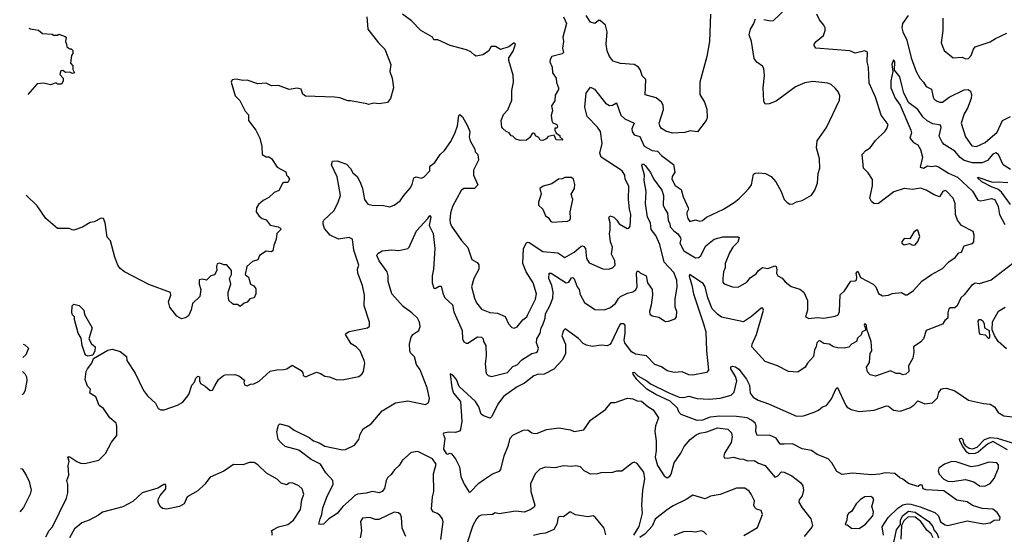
# Model space of a CAD drawing. Extents: x 1839239 to 1929705, y 762242 to 910352.
# Tile 51 of 256: x 1840278 to 1847499, y 816370 to 820144. Entities that reach past the tile are written whole.
import ezdxf

# ---------------------------------------------------------------- set-up
doc = ezdxf.new("R2010")
doc.units = 0

msp = doc.modelspace()

# ---------------------------------------------------------------- linework, layer by layer
at = {"layer": '0CON10XD'}
for points in [[(1845735, 820145.8), (1845785, 820134.4), (1845805, 820137.5), (1845896.6, 820223.4)], [(1842843.8, 817925), (1842804.6, 818044.6), (1842807.5, 818125), (1842790.8, 818195), (1842756.5, 818285), (1842754.2, 818315.8), (1842764, 818345), (1842728.2, 818455), (1842717.5, 818535), (1842695, 818547.5), (1842615, 818534.3), (1842555, 818562.9), (1842513.3, 818613.3), (1842503.1, 818645), (1842502.5, 818665), (1842508.8, 818675), (1842584.5, 818745.5), (1842613.6, 818805), (1842629.6, 818855), (1842605, 818992.5), (1842565, 819080), (1842572.5, 819107.5), (1842605, 819108.8), (1842675, 819083.8), (1842705, 819052), (1842721.7, 819021.7), (1842753.3, 818995), (1842773.7, 818953.7), (1842792.5, 818905), (1842807.1, 818825), (1842832, 818792), (1842863.4, 818783.4), (1842945, 818782.2), (1842991.4, 818771.4), (1843025, 818784.4), (1843068, 818815), (1843094.4, 818855.6), (1843141.2, 818908.8), (1843155.4, 818935), (1843169.2, 818985), (1843185, 818992.9), (1843225, 818982.7), (1843245, 818991.5), (1843284.6, 819035), (1843286.7, 819065), (1843292.9, 819075), (1843323.4, 819096.6), (1843360.5, 819155), (1843393.3, 819185), (1843439.2, 819250.8), (1843472.4, 819317.6), (1843487.9, 819365), (1843498.3, 819441.7), (1843505, 819450), (1843525, 819432), (1843562.9, 819365), (1843579.5, 819325), (1843573.5, 819285), (1843581.1, 819255), (1843616.7, 819195), (1843617.1, 819175), (1843638.2, 819155), (1843642.9, 819115), (1843617.7, 819065), (1843605, 819040), (1843606.3, 819005), (1843637.9, 818932.1), (1843613.1, 818906.9), (1843534.5, 818905.5), (1843515, 818892), (1843450.9, 818775), (1843437.1, 818725), (1843431.5, 818675), (1843433.7, 818653.7), (1843445, 818630), (1843517.1, 818525), (1843564.4, 818474.4), (1843592.5, 818385), (1843633.3, 818363.3), (1843645.5, 818345.5), (1843644.4, 818315), (1843608.1, 818245), (1843591.4, 818185), (1843613.1, 818103.1), (1843628, 818068), (1843665, 818022), (1843725, 817997.5), (1843782.4, 817992.4), (1843838.5, 817968.5), (1843862.5, 817915), (1843885.9, 817885.9), (1843905, 817882), (1843925, 817892), (1843967.7, 817942.3), (1843996, 817964), (1844005, 817983.3), (1844061.2, 818095), (1844067.1, 818135), (1844044.2, 818215), (1843992.2, 818295), (1843967.9, 818355), (1843973.3, 818465), (1843995, 818507.5), (1844005, 818513.3), (1844015, 818510), (1844115.3, 818445.3), (1844224.1, 818434.1), (1844275, 818401.1), (1844345, 818438.5), (1844395, 818483.1), (1844405, 818484.6), (1844415, 818481.2), (1844426, 818466), (1844435, 818393.8), (1844455, 818361.4), (1844555, 818317.5), (1844595.7, 818314.3), (1844625, 818323.8), (1844646, 818345), (1844643.1, 818375), (1844618.8, 818425), (1844624.6, 818475), (1844609.7, 818515), (1844604, 818575), (1844608.7, 818601.3), (1844608.2, 818655), (1844598.1, 818691.9), (1844605, 818705.5), (1844635, 818696.2), (1844657.9, 818675), (1844675, 818647.8), (1844732.5, 818612.5), (1844745, 818616), (1844755, 818630), (1844760.5, 818715), (1844749.1, 818755), (1844742.8, 818825), (1844744.2, 818924.2), (1844717.6, 818975), (1844714.6, 819005), (1844695, 819036.9), (1844541.8, 819135), (1844532.7, 819165), (1844548.9, 819235), (1844538.3, 819325), (1844516.1, 819356.1), (1844439.6, 819435), (1844422.1, 819502.1), (1844432, 819605), (1844465, 819650), (1844494, 819634), (1844573, 819533), (1844604.4, 819515.6), (1844625, 819517.5), (1844655, 819533.8), (1844685.7, 819445), (1844715.9, 819415.9), (1844783.3, 819385), (1844766.5, 819343.5), (1844768.5, 819325), (1844785, 819300.6), (1844825, 819286.7), (1844857.5, 819217.5), (1844915, 819186), (1844955, 819179.5), (1844985, 819147.5), (1845073.1, 819083.1), (1845081.5, 819025), (1845062.4, 818995), (1845060.2, 818975), (1845085, 818929.1), (1845128.8, 818898.8), (1845142.9, 818845), (1845180.6, 818765), (1845182.9, 818755), (1845170.4, 818729.6), (1845170, 818715), (1845176.5, 818685), (1845191.9, 818665), (1845235, 818675.7), (1845265, 818667.5), (1845285, 818671.1), (1845315, 818696.9), (1845438.8, 818755), (1845517, 818803), (1845555, 818832.5), (1845594.6, 818875.4), (1845625.7, 818905), (1845645, 818933.3), (1845659.2, 819010.8), (1845671.2, 819018.8), (1845695, 819022), (1845747, 819017), (1845790, 818995), (1845823.8, 818955), (1845861.2, 818885), (1845883.3, 818825), (1845905, 818802.5), (1845925, 818792.5), (1845947, 818793), (1845975, 818807.5), (1846015, 818817.5), (1846085, 818857.5), (1846110, 818895), (1846128.8, 818945), (1846134, 819015), (1846146, 819055), (1846143.6, 819123.6), (1846121.9, 819205), (1846125.8, 819255), (1846195, 819353.3), (1846290, 819555), (1846292, 819585), (1846282.1, 819612.1), (1846259.8, 819639.8), (1846228, 819668), (1846205, 819678.1), (1846095, 819690.6), (1846035, 819680.5), (1845968, 819652), (1845825, 819547.1), (1845775, 819526), (1845744, 819524), (1845736.1, 819546.1), (1845730.8, 819645), (1845739.2, 819735), (1845736.2, 819785), (1845725, 819802.5), (1845682.9, 819832.9), (1845665, 819860), (1845644.4, 819984.4), (1845626.4, 820033.6), (1845636.2, 820075), (1845659.5, 820110.5), (1845675, 820150)], [(1842824, 820165), (1842830.8, 820075), (1842908, 819975), (1842955, 819926.7), (1842998.8, 819815), (1842992, 819765), (1843010, 819715), (1843020, 819645), (1842997.5, 819565), (1842975, 819537.5), (1842915, 819527.5), (1842875, 819532.5), (1842835, 819523.3), (1842823, 819527)], [(1844267.1, 820165), (1844286.9, 820115), (1844260.4, 820015), (1844265.4, 819985), (1844258.6, 819935), (1844265, 819902.5), (1844256.4, 819893.6), (1844180, 819875), (1844167, 819853), (1844166.7, 819835), (1844182.5, 819795), (1844186, 819755), (1844212, 819715), (1844214.3, 819684.3), (1844230, 819645), (1844229.1, 819630.9), (1844205, 819590), (1844201.7, 819548.3), (1844177, 819513), (1844184, 819475), (1844176.2, 819445), (1844181.2, 819401.2), (1844187.5, 819387.5), (1844216, 819375), (1844222.5, 819355), (1844215, 819347.5), (1844202.5, 819347.5), (1844202.5, 819335), (1844211.7, 819311.7), (1844240, 819295), (1844240, 819285), (1844260, 819265), (1844255, 819260), (1844213, 819263), (1844197.5, 819297.5), (1844153, 819287), (1844139.3, 819270.7), (1844115, 819257.5), (1844095, 819260), (1844085, 819280), (1844061.7, 819291.7), (1844057.5, 819305), (1844045, 819312.5), (1844035, 819310), (1844019.3, 819280.7), (1843995, 819260), (1843949.3, 819259.3), (1843917.5, 819267.5), (1843895, 819290), (1843881.7, 819291.7), (1843867.5, 819315), (1843845, 819323.8), (1843820, 819345), (1843813.3, 819355), (1843808.8, 819405), (1843825, 819448.8), (1843857, 819483), (1843886.1, 819553.9), (1843888, 819625), (1843900, 819685), (1843896.4, 819736.4), (1843866.2, 819845), (1843866.2, 819865), (1843897.8, 819912.2), (1843913.8, 819965), (1843905, 819973.8), (1843866, 819945), (1843805, 819924.3), (1843767.7, 819947.7), (1843735, 819947.8), (1843715, 819913.3), (1843675, 819886), (1843625, 819876.7), (1843612.7, 819882.7), (1843587.3, 819907.3), (1843555, 819923.8), (1843435.9, 819955.9), (1843345, 819997.5), (1843315, 819997.5), (1843305, 820016.2), (1843220, 820065), (1843151.9, 820135), (1843085.8, 820185)], [(1843380.9, 818139.1), (1843395, 818104.5), (1843452.4, 818052.4), (1843460.7, 818000.7), (1843523.6, 817863.7), (1843524.7, 817805), (1843535, 817781.4), (1843551.1, 817771.1), (1843565, 817772.2), (1843635, 817819.1), (1843665, 817815.5), (1843676.9, 817805), (1843680, 817785), (1843696.4, 817755), (1843698.3, 817678.3), (1843691.7, 817621.7), (1843699.4, 817549.4), (1843713.3, 817535), (1843738.8, 817528.8), (1843855, 817557.5), (1843895, 817600.8), (1843925, 817614.3), (1843959.9, 817650.1), (1844033.5, 817696.5), (1844065, 817702.9), (1844075, 817712), (1844083.5, 817735), (1844068, 817775), (1844070.3, 817805), (1844094.4, 817845), (1844101.5, 817885), (1844114.7, 817905.3), (1844131.8, 817955), (1844133.8, 817986.2), (1844166.7, 818045), (1844187, 818103), (1844189.4, 818145), (1844180.9, 818195), (1844159.1, 818245), (1844161.2, 818285), (1844175, 818285.6), (1844285, 818214.6), (1844305, 818220), (1844325, 818250), (1844335, 818254.2), (1844345, 818244.2), (1844365, 818186), (1844380, 818165), (1844388.6, 818128.6), (1844420.9, 818070.9), (1844495, 818018.8), (1844565, 818015.8), (1844605, 818030), (1844647.8, 818062.2), (1844670, 818100), (1844685, 818113.2), (1844735, 818137.8), (1844775, 818147.8), (1844797.4, 818162.6), (1844805.3, 818185), (1844800.8, 818285), (1844805, 818300), (1844815, 818300), (1844827.4, 818287.4), (1844870.9, 818265), (1844881.8, 818215), (1844915.3, 818165), (1844918.9, 818125), (1844909.3, 818050.7), (1844895.7, 818005), (1844900, 817985), (1844915, 817972.5), (1844965, 817962.5), (1845005.9, 817935.9), (1845015, 817930), (1845035, 817932.5), (1845085, 817951.2), (1845094, 817965), (1845095.8, 818005), (1845086, 818035), (1845084.4, 818094.4), (1845099.3, 818185), (1845096.7, 818233.3), (1845075, 818291.4), (1845005.2, 818365.2), (1844971.3, 818495), (1844942, 818562), (1844909.2, 818605), (1844902.9, 818655), (1844882.7, 818695), (1844866.7, 818795), (1844872.5, 818885), (1844857.7, 818965), (1844858.9, 819005), (1844840, 819075), (1844845, 819086.2), (1844855, 819085.7), (1844865, 819075.7), (1844902.9, 819022.9), (1844925, 818976), (1844987.3, 818895), (1844999.1, 818855), (1844996.8, 818785), (1845011, 818751), (1845029.1, 818725), (1845033.9, 818673.9), (1845046.7, 818646.7), (1845049.2, 818625), (1845074.7, 818594.7), (1845105, 818574.7), (1845123, 818545), (1845126.7, 818535), (1845119.4, 818505), (1845148.7, 818448.7), (1845235, 818398.8), (1845255, 818400), (1845269.4, 818410.6), (1845310, 818485), (1845370, 818535), (1845435, 818552.7), (1845545, 818552.9), (1845555, 818546.7), (1845545, 818512.9), (1845508.1, 818475), (1845482.2, 818435), (1845451.1, 818355), (1845452.2, 818325), (1845438.8, 818295), (1845433.5, 818245), (1845435, 818220), (1845445, 818208.1), (1845505, 818184.3), (1845546.8, 818183.2), (1845610.4, 818219.6), (1845637.4, 818252.6), (1845678.6, 818281.4), (1845695.7, 818305), (1845725, 818326.2), (1845765, 818319.5), (1845815, 818338.5), (1845825, 818334), (1845829.6, 818310.4), (1845827.8, 818285), (1845838, 818265), (1845869.3, 818249.3), (1845892.2, 818222.2), (1845935, 818188.6), (1845998.9, 818168.9), (1846028.8, 818145), (1846056.2, 818085), (1846056, 818015), (1846040, 817965), (1846065, 817952), (1846125, 817959.2), (1846175.8, 817954.2), (1846259.3, 817970.7), (1846279.5, 817980.5), (1846290, 818005), (1846294.5, 818125.5), (1846326, 818155), (1846372.4, 818227.6), (1846405, 818228.1), (1846414.2, 818235), (1846418.1, 818255), (1846412.5, 818285), (1846425, 818300), (1846444.6, 818254.6), (1846535.8, 818205), (1846556, 818185), (1846575, 818136.7), (1846605, 818118), (1846650, 818125), (1846675, 818136.2), (1846745, 818143.5), (1846775, 818125.6), (1846785, 818125.6), (1846832.2, 818157.8), (1846893.6, 818226.4), (1846965.4, 818274.6), (1847045, 818318.6), (1847091.7, 818368.3), (1847138.9, 818401.1), (1847165, 818433.3), (1847185, 818440), (1847203.3, 818485), (1847265, 818504), (1847274.1, 818515.9), (1847278, 818565), (1847271.2, 818591.2), (1847185, 818634.4), (1847155.5, 818675), (1847141.1, 818715), (1847137.5, 818795), (1847124, 818835), (1847075, 818887.5), (1847065, 818891.4), (1847048, 818885), (1847024, 818846), (1846985, 818859.1), (1846925, 818894.5), (1846885, 818909.2), (1846825, 818900), (1846765, 818907.3), (1846688.5, 818881.5), (1846575, 818796.7), (1846545, 818793.8), (1846525, 818810), (1846512, 818835), (1846532.9, 818925), (1846531.7, 818971.7), (1846500.8, 819020.8), (1846466.1, 819056.1), (1846457.1, 819155), (1846484.2, 819185.8), (1846515.6, 819205), (1846555, 819258.6), (1846625, 819327.5), (1846637.1, 819345), (1846646, 819375), (1846595.7, 819445), (1846554.4, 819575), (1846507.7, 819677.7), (1846502.2, 819795), (1846492, 819835), (1846495.4, 819905.4), (1846475, 819916.7), (1846405, 819897.5), (1846365, 819914.5), (1846116.2, 819936.2), (1846104.1, 819954.1), (1846103.8, 819965), (1846118, 819985), (1846171.4, 820028.6), (1846185.3, 820064.7), (1846185.4, 820085), (1846176.2, 820105), (1846143.3, 820143.3), (1846123.5, 820185)], [(1845343.1, 820185), (1845336.7, 819985), (1845316.2, 819875), (1845266.7, 819685), (1845266.7, 819595), (1845299.5, 819539.5), (1845317.3, 819487.3), (1845319.2, 819425), (1845311.2, 819405), (1845249.3, 819320.7), (1845195, 819328), (1845155, 819316.2), (1845065, 819310.8), (1845017.3, 819327.3), (1844985, 819346.7), (1844972, 819365), (1844967.5, 819385), (1844999.2, 819485), (1844997.3, 819517.3), (1844985, 819538.8), (1844945, 819570), (1844865, 819593.3), (1844869.4, 819705), (1844842.9, 819732.9), (1844830.8, 819775), (1844814.7, 819795), (1844785, 819816.5), (1844683.7, 819823.7), (1844630.3, 819840.3), (1844603.4, 819873.4), (1844585.6, 819915), (1844578.9, 819965), (1844586.5, 820055), (1844574.5, 820105), (1844535, 820136.9), (1844523.1, 820136.9), (1844495, 820116), (1844465, 820126), (1844433.1, 820175)], [(1846792.5, 820175), (1846752.9, 820117.1), (1846746.2, 820085), (1846754.6, 820055), (1846784.6, 819995), (1846815.4, 819865), (1846852.7, 819765), (1846879.4, 819715), (1846905, 819687.1), (1846925, 819652.9), (1846965, 819634.2), (1846976.5, 819576.5), (1846985, 819561.4), (1847005, 819547.5), (1847025, 819539.2), (1847045, 819540), (1847094.7, 819575.3), (1847205, 819630), (1847233.1, 819633.1), (1847250, 819620), (1847257.5, 819595), (1847254.4, 819565), (1847228.2, 819495), (1847205, 819454.3), (1847183.3, 819385), (1847215, 819286), (1847259.7, 819219.7), (1847295, 819215.3), (1847357, 819243), (1847445, 819319.1), (1847484.8, 819405.2), (1847545, 819433.9)], [(1847048.8, 820155), (1847047.5, 820065), (1847034.4, 819975), (1847057, 819917), (1847124, 819864), (1847188.8, 819868.8), (1847215, 819857.5), (1847235, 819860), (1847255, 819882.5), (1847271.9, 819928.1), (1847285, 819943.8), (1847395, 819981.9), (1847435, 820007.1), (1847515.9, 820044.1)], [(1840344.1, 820082.3), (1840355, 820076.7), (1840415, 820067.5), (1840445, 820042.5), (1840515, 820036.7), (1840525, 820030), (1840555, 820030), (1840565, 820037.5), (1840611.7, 820021.7), (1840617.5, 820015), (1840613.3, 819983.3), (1840620, 819965), (1840622.5, 819945), (1840645, 819930), (1840655, 819930), (1840667, 819917), (1840667.5, 819895), (1840658.3, 819881.7), (1840650, 819825), (1840667.5, 819805), (1840668.3, 819778.3), (1840680, 819755), (1840665, 819750), (1840645, 819760), (1840615, 819757.5), (1840595, 819772.5), (1840580.7, 819769.3), (1840573, 819743), (1840597.5, 819715), (1840596.4, 819693.6), (1840585, 819670), (1840555, 819670), (1840545, 819680), (1840505, 819667.5), (1840455, 819677.5), (1840405, 819672.5), (1840338.3, 819594.7)], [(1847545, 819044.7), (1847490, 819080), (1847456.5, 819156.5), (1847436.9, 819166.9), (1847415, 819158.4), (1847375, 819112.5), (1847335, 819095.3), (1847265, 819094.8), (1847205, 819111.7), (1847175, 819134.7), (1847135, 819178.7), (1847058.3, 819228.3), (1847043.5, 819245), (1847021.1, 819291.1), (1847034.5, 819354.5), (1847029.6, 819369.6), (1846975, 819380.7), (1846931.7, 819401.7), (1846900.6, 819430.6), (1846863.5, 819485), (1846797.9, 819535), (1846762.9, 819605), (1846747, 819663), (1846732.2, 819725), (1846692.5, 819775), (1846695.5, 819835), (1846685, 819848.8), (1846672.5, 819815), (1846680, 819765), (1846665.5, 819694.5), (1846666.4, 819643.6), (1846698.3, 819568.3), (1846735, 819516.9), (1846814.1, 819335), (1846817.4, 819315), (1846805.6, 819275), (1846833.3, 819243.3), (1846865, 819226.8), (1846885, 819191.9), (1846898.7, 819135), (1846881.7, 819061.7), (1846905, 819056.2), (1846935, 819073.1), (1846965, 819068.5), (1846995, 819072.8), (1847015, 819065.8), (1847089.4, 819019.4), (1847155, 818989.8), (1847266.3, 818886.3), (1847305, 818820), (1847325, 818815.5), (1847349.9, 818820.1), (1847405, 818833.8), (1847427.9, 818825), (1847452.5, 818775), (1847462.5, 818715), (1847503.1, 818643.1)], [(1842823, 819527), (1842705, 819550), (1842685, 819548.8), (1842625, 819570), (1842586.1, 819576.1), (1842375, 819584), (1842355, 819596.7), (1842342.5, 819635), (1842313, 819643), (1842255, 819632), (1842175, 819662.5), (1842125, 819658), (1842085, 819678), (1842025, 819672.9), (1841945, 819701.1), (1841915, 819697.5), (1841865, 819708.8), (1841835, 819702.5), (1841828.8, 819685), (1841858.6, 819585), (1841891.7, 819551.7), (1841932.3, 819472.3), (1841955, 819446.7), (1841956.2, 819405), (1842010.8, 819335), (1842040, 819275), (1842052.5, 819215), (1842056.4, 819156.4), (1842085, 819137.5), (1842105, 819137.5), (1842125, 819126.7), (1842165, 819062.5), (1842229.3, 819029.3), (1842233.3, 819005), (1842243.6, 818993.6), (1842257.5, 818975), (1842245, 818950), (1842215, 818950), (1842205, 818943.3), (1842179.2, 818890.8), (1842145, 818876.2), (1842105, 818840), (1842062.7, 818817.3), (1842030.3, 818789.7), (1842014, 818765), (1842012, 818735), (1842033, 818703), (1842055, 818686.2), (1842086.3, 818676.3), (1842115, 818637.5), (1842173.3, 818625), (1842190, 818615), (1842192, 818605), (1842163.8, 818575), (1842158.8, 818535), (1842140.7, 818489.3), (1842135, 818448.8), (1842125, 818441.4), (1842085, 818446.7), (1842036.2, 818415), (1842025, 818383.8), (1841985, 818370), (1841943.3, 818335), (1841932.5, 818275), (1841956.1, 818256.1), (1841970, 818205), (1841995, 818192.5), (1842009.3, 818169.3), (1842010, 818135), (1841997.5, 818105), (1841965, 818097.5), (1841945, 818072.5), (1841924.2, 818065.8), (1841895, 818041.2), (1841875, 818056.7), (1841846.4, 818056.4), (1841835, 818062.5), (1841812.5, 818085), (1841806.2, 818125), (1841806.2, 818145), (1841827.5, 818205), (1841816.2, 818245), (1841830, 818275), (1841831.2, 818305), (1841795.9, 818345.9), (1841775, 818346.7), (1841745, 818358.8), (1841726.1, 818353.9), (1841720, 818335), (1841722.5, 818305), (1841706.4, 818273.6), (1841680, 818265), (1841646.7, 818233.3), (1841615, 818242.5), (1841593, 818237), (1841593.9, 818203.9), (1841606, 818165), (1841598.8, 818115), (1841546, 818064), (1841535, 818017.5), (1841515, 817973.3), (1841495, 817956.7), (1841465, 817950), (1841430.7, 817970.7), (1841380, 818035), (1841370, 818075), (1841387.5, 818125), (1841383.8, 818143.8), (1841225, 818202), (1841047.5, 818295), (1841015, 818320), (1840998, 818345), (1840975, 818402.5), (1840943, 818523), (1840920.5, 818550.5), (1840905.7, 818655), (1840892.5, 818685), (1840875, 818688.8), (1840825, 818661.2), (1840795, 818657.5), (1840738.1, 818621.9), (1840675, 818601.2), (1840663.9, 818603.9), (1840641.7, 818611.7), (1840555, 818614), (1840470.8, 818685), (1840405, 818780), (1840325.1, 818856.9)], [(1844185, 818658.8), (1844255, 818663.3), (1844295, 818666.7), (1844312.5, 818675), (1844316.2, 818685), (1844313.8, 818735), (1844333.3, 818825), (1844322.5, 818865), (1844347.5, 818905), (1844350, 818935), (1844340, 818975), (1844325, 818987.5), (1844275, 818987.5), (1844255, 818977.5), (1844230, 818975), (1844180.7, 818939.3), (1844116.7, 818923.3), (1844092.5, 818905), (1844102.5, 818865), (1844083.6, 818806.4), (1844082.5, 818785), (1844114.3, 818755), (1844133.8, 818705), (1844153.2, 818693.2), (1844173.8, 818665), (1844185, 818658.8)], [(1847545, 818788.7), (1847479, 818879), (1847450.8, 818900.8), (1847410.5, 818915), (1847334.3, 818955), (1847302.5, 818985), (1847305, 818990), (1847413.1, 818953.1), (1847453.9, 818956.1), (1847525, 818950)], [(1843366.9, 816333.1), (1843382.6, 816462.6), (1843377.8, 816485), (1843361.4, 816505), (1843341.9, 816521.9), (1843310, 816535), (1843298.9, 816555), (1843305.4, 816645), (1843314.5, 816685), (1843312.9, 816812.9), (1843332.2, 816885), (1843304, 816925), (1843196.5, 816976.5), (1843149.7, 816970.3), (1843085, 816914.5), (1843060, 816875), (1843025.6, 816844.4), (1843001.7, 816808.3), (1842976.1, 816783.9), (1842966.4, 816765), (1842954.3, 816705.7), (1842935.6, 816684.4), (1842915, 816674.7), (1842865, 816684.2), (1842818.9, 816671.1), (1842755, 816665.9), (1842735, 816655.4), (1842710, 816630), (1842646.7, 816575), (1842605, 816522.5), (1842545.6, 816484.4), (1842505, 816445.8), (1842485, 816441.2), (1842472.5, 816445), (1842480.6, 816485), (1842494.5, 816515), (1842501.8, 816565), (1842535.2, 816654.8), (1842576.2, 816735), (1842573.5, 816765), (1842522.3, 816822.2), (1842485, 816884.5), (1842415, 816920), (1842325, 816986.9), (1842225, 817014.3), (1842195, 817040), (1842174.6, 817065), (1842162.5, 817125), (1842175, 817170.8), (1842185, 817180), (1842252.4, 817162.4), (1842290.6, 817135), (1842400.5, 817080.5), (1842431.9, 817055), (1842475, 817040.9), (1842515, 817017.8), (1842645, 816989.6), (1842667.1, 816992.9), (1842733.8, 817025), (1842764.2, 817065), (1842775.8, 817105), (1842796.8, 817143.2), (1842855, 817181.4), (1842935.2, 817274.8), (1843033.3, 817335), (1843125, 817350), (1843255, 817323.5), (1843275, 817334), (1843283.4, 817366.6), (1843266.5, 817445), (1843215.4, 817575.4), (1843188.6, 817615), (1843172.9, 817672.9), (1843145, 817700), (1843139.4, 817715), (1843137.5, 817765), (1843147.8, 817815), (1843160.6, 817835), (1843204.5, 817865), (1843214.4, 817895), (1843209.5, 817925), (1843195.5, 817955), (1843154.7, 817994.7), (1843090.7, 818040.7), (1843007.5, 818135), (1842980, 818225), (1842980.8, 818265), (1842973.3, 818295), (1842915, 818375.6), (1842897.5, 818415), (1842905, 818430), (1842935, 818450), (1843005, 818456.7), (1843057.4, 818452.6), (1843125, 818465.6), (1843135, 818476), (1843187.1, 818595), (1843271.9, 818685), (1843285, 818708.8), (1843294, 818695), (1843281.5, 818635), (1843309.4, 818575), (1843321.9, 818465), (1843313.1, 818315), (1843303.4, 818265), (1843303.9, 818213.9), (1843316, 818176), (1843325, 818174), (1843355, 818189.4), (1843369.4, 818189.4), (1843380.9, 818139.1)], [(1846825, 818490), (1846845, 818493.8), (1846865, 818516.7), (1846880, 818555), (1846865, 818600), (1846855, 818601.2), (1846834, 818585), (1846805, 818536.7), (1846765, 818540), (1846747.5, 818515), (1846747.5, 818505), (1846765, 818492.5), (1846802.5, 818502.5), (1846825, 818490)], [(1847560, 818355), (1847402, 818235), (1847315, 818207.1), (1847285, 818213.1), (1847258, 818195), (1847205, 818126.7), (1847180.6, 818105), (1847153.1, 818045), (1847135, 818031.5), (1847105, 818031.5), (1847092.5, 818025), (1847084.5, 817995), (1847085.5, 817954.5), (1847062.3, 817937.7), (1847045, 817911.2), (1846924.4, 817865.6), (1846905, 817803.8), (1846887.4, 817782.6), (1846832.5, 817745), (1846834.3, 817705), (1846828.8, 817661.2), (1846796.7, 817605), (1846797.5, 817565), (1846777.5, 817545), (1846755, 817540), (1846735, 817550), (1846705, 817550), (1846665, 817568.8), (1846555, 817529.2), (1846515, 817538.8), (1846495, 817562.5), (1846488.8, 817595), (1846510.3, 817629.7), (1846514.3, 817695.7), (1846526.9, 817715), (1846523.3, 817785), (1846490, 817875), (1846487.5, 817905), (1846475, 817916.2), (1846470, 817905), (1846483.3, 817875), (1846476.7, 817865), (1846456, 817854), (1846447.6, 817832.4), (1846422.4, 817807.6), (1846414.2, 817785), (1846376.7, 817765), (1846358, 817742), (1846324.5, 817734.5), (1846278.4, 817738.4), (1846246.2, 817746.2), (1846214.7, 817764.7), (1846175, 817770.4), (1846145, 817788.5), (1846135, 817786.9), (1846124.1, 817775), (1846119.3, 817745), (1846107, 817723), (1846099.6, 817675), (1846055, 817626), (1846039.2, 817595), (1845985, 817558.8), (1845915, 817564.2), (1845836.3, 817606.3), (1845745, 817637.5), (1845646.9, 817745), (1845648.6, 817765), (1845682.2, 817835), (1845732, 818015), (1845728.6, 818028.6), (1845715, 818028.1), (1845645, 817966.4), (1845585, 817927.5), (1845425, 817963.8), (1845394.5, 817985), (1845356.2, 818025), (1845323.4, 818105), (1845304.4, 818184.4), (1845290.5, 818210.5), (1845190, 818275), (1845186.4, 818263.6), (1845207.6, 818197.6), (1845218.9, 818135), (1845293.1, 817915), (1845309.7, 817855), (1845313.4, 817715), (1845329.2, 817575), (1845314.1, 817555.9), (1845213.4, 817536.6), (1845185, 817540), (1845135, 817560.8), (1845076.4, 817556.4), (1845025, 817569.2), (1844985, 817599.1), (1844935, 817616.7), (1844875, 817678.2), (1844795, 817691.3), (1844765, 817709.1), (1844714.6, 817775), (1844711.1, 817795), (1844719.1, 817845), (1844718.3, 817898.3), (1844716.4, 817906.4), (1844705, 817913.1), (1844685, 817913.3), (1844675.9, 817904.1), (1844615, 817775.4), (1844605, 817761.6), (1844585, 817752.4), (1844542.7, 817757.3), (1844475, 817747.3), (1844435, 817758.5), (1844410.9, 817770.8), (1844375, 817806.7), (1844277.5, 817877.5), (1844265.7, 817864.3), (1844254.5, 817825.5), (1844280, 817765), (1844279.5, 817695), (1844255, 817646.7), (1844195, 817581.8), (1844125, 817544.1), (1844075, 817541.1), (1844048.4, 817531.6), (1843980.8, 817479.2), (1843925, 817452.9), (1843825, 817380.9), (1843783.2, 817325), (1843739.5, 817235), (1843726.9, 817223.1), (1843679.1, 817239.1), (1843661.8, 817251.8), (1843644.5, 817305), (1843620.6, 817345), (1843500, 817455), (1843480.8, 817505), (1843455, 817537.5), (1843435, 817547.5), (1843446.9, 817445), (1843458.7, 817405), (1843510, 817345), (1843519.7, 817200.3)], [(1840776.9, 817676.9), (1840763.4, 817683.4), (1840756.5, 817696.5), (1840736.2, 817755), (1840727.5, 817807.5), (1840707.8, 817845), (1840680, 817945), (1840680, 817965), (1840665, 817980), (1840660, 817995), (1840663.8, 818045), (1840675, 818057.5), (1840715, 818048.8), (1840747.5, 818015), (1840753, 817983), (1840810, 817885), (1840786, 817805), (1840805, 817766.7), (1840831.2, 817745), (1840828.1, 817715), (1840815, 817682.9), (1840776.9, 817676.9)], [(1847515, 817731.6), (1847454.4, 817784.4), (1847427.3, 817827.3), (1847410.7, 817870.7), (1847411.5, 817928.5), (1847455, 818006.7), (1847505, 818036.2)], [(1840469.1, 816350.9), (1840495, 816398), (1840519.4, 816425), (1840620, 816635), (1840632, 816675), (1840630.8, 816735), (1840624.1, 816765.9), (1840638.8, 816805), (1840633.3, 816875), (1840640, 816905), (1840631.2, 816938.8), (1840645, 816938.8), (1840696.7, 816903.3), (1840725, 816892), (1840755, 816888.8), (1840857.5, 816915), (1840907.9, 816962.1), (1840951.2, 817045), (1840990, 817095), (1840990.8, 817165), (1840985.5, 817185.5), (1840940, 817225), (1840892.7, 817292.7), (1840861.2, 817315), (1840837.3, 817377.3), (1840793.3, 817405), (1840796.7, 817435), (1840775, 817457.5), (1840757.5, 817505), (1840766, 817565), (1840774.3, 817585), (1840806.2, 817625), (1840819.7, 817660.3), (1840925, 817720), (1840955, 817728.8), (1841015, 817710), (1841060, 817675), (1841064.3, 817644.3), (1841125, 817551.2), (1841185.7, 817425), (1841215, 817386), (1841275, 817331.2), (1841293.5, 817293.5), (1841313, 817283), (1841337.3, 817282.7), (1841435, 817318), (1841475, 817340), (1841518, 817395), (1841541.5, 817465), (1841560, 817485), (1841570, 817515), (1841585, 817531.2), (1841596, 817525), (1841596.7, 817495), (1841605, 817475.8), (1841637.3, 817457.3), (1841675, 817423.8), (1841693, 817427), (1841709.7, 817460.3), (1841736.7, 817505), (1841772.5, 817535), (1841785, 817540), (1841855, 817541.2), (1841890.7, 817530.7), (1841920, 817505), (1841927.5, 817495), (1841922.5, 817485), (1841926.4, 817466.4), (1841945, 817458.8), (1841969.5, 817470.5), (1841995, 817474), (1842035, 817494), (1842115, 817567.1), (1842163.2, 817576.8), (1842215, 817578), (1842236.7, 817585), (1842275, 817611.2), (1842341.7, 817571.7), (1842353.3, 817555), (1842356.7, 817535), (1842375, 817524), (1842455, 817558.8), (1842485, 817550), (1842515, 817531.2), (1842550, 817525), (1842604.1, 817504.1), (1842655, 817506), (1842765, 817528.8), (1842786.7, 817545), (1842798.8, 817565), (1842808.6, 817625), (1842804.3, 817645), (1842774.3, 817715), (1842745, 817744.2), (1842707.6, 817767.6), (1842666.7, 817835), (1842673.6, 817846.4), (1842695, 817858.8), (1842827.5, 817885), (1842843.6, 817896.4), (1842843.8, 817925)], [(1847385, 817804.3), (1847360.8, 817830.8), (1847325, 817836), (1847316, 817845), (1847307.5, 817932.5), (1847315, 817945.7), (1847326.6, 817946.6), (1847340, 817935), (1847350, 817915), (1847353.6, 817883.6), (1847388, 817865), (1847390, 817815), (1847385, 817804.3)], [(1840302.9, 817764.6), (1840315, 817760), (1840343.3, 817735), (1840323.6, 817686.4), (1840300.9, 817666.2)], [(1846611.9, 816365), (1846601.9, 816425), (1846646.2, 816493.8), (1846717.8, 816562.2), (1846755, 816587), (1846785, 816594.8), (1846812.1, 816592.1), (1846882.6, 816572.6), (1846989.2, 816529.2), (1847017.1, 816507.1), (1847031.1, 816461.1), (1847065, 816439.5), (1847085, 816434.5), (1847225, 816468.8), (1847345, 816447.5), (1847394.2, 816455.8), (1847425, 816473.8), (1847465, 816477.5), (1847467.1, 816495), (1847445, 816531.2), (1847415, 816553.8), (1847335, 816558.8), (1847265, 816581.2), (1847225, 816608), (1847151.2, 816621.2), (1847055, 816688.8), (1846925.8, 816695.8), (1846902.5, 816705), (1846895, 816732), (1846885, 816734), (1846865, 816722), (1846795, 816742.2), (1846755, 816774.4), (1846731.4, 816785), (1846695, 816817.5), (1846625, 816821.1), (1846585, 816810.7), (1846525, 816806.3), (1846385, 816818.8), (1846308.7, 816808.7), (1846270.4, 816830.4), (1846234.5, 816895), (1846205.8, 816925), (1846126.7, 816956.7), (1846085, 816984.1), (1846016.1, 816996.1), (1845945, 817034.2), (1845885, 817031.3), (1845855, 817030.6), (1845825.8, 817075.8), (1845777.4, 817097.4), (1845685.8, 817095.8), (1845677.5, 817125), (1845680, 817165), (1845670.8, 817185), (1845645, 817207.8), (1845613.9, 817223.9), (1845535, 817233.3), (1845412.8, 817237.2), (1845341.7, 817228.3), (1845285, 817208.4), (1845245, 817204.2), (1845128.3, 817248.3), (1845115, 817263.3), (1845101.4, 817295), (1845046.9, 817346.9), (1844942, 817395), (1844877.1, 817435), (1844804.5, 817504.5), (1844776.2, 817545), (1844775, 817556.7), (1844785, 817559.2), (1844811.7, 817531.7), (1844876.3, 817496.3), (1844905, 817472.7), (1845038.9, 817408.9), (1845115, 817376.7), (1845145, 817374.2), (1845185.7, 817384.3), (1845246.8, 817366.8), (1845335, 817361.5), (1845415, 817368.2), (1845495, 817390.4), (1845517.1, 817412.9), (1845537.9, 817495), (1845527.7, 817527.7), (1845493.6, 817585), (1845492.4, 817597.6), (1845505, 817602.9), (1845527.9, 817597.9), (1845551.4, 817581.4), (1845608.4, 817508.4), (1845630.9, 817465), (1845633.8, 817405), (1845656.2, 817376.2), (1845694.1, 817354.1), (1845768.2, 817328.2), (1845975, 817237.8), (1846025, 817238.2), (1846104.5, 817265.5), (1846135, 817280.8), (1846165, 817305.7), (1846195, 817315.8), (1846230.6, 817365), (1846265, 817440), (1846275, 817447.5), (1846335.4, 817315.4), (1846345, 817302.9), (1846375, 817284.5), (1846435, 817271.8), (1846545, 817280.8), (1846635, 817312.9), (1846649.4, 817309.4), (1846685, 817280.9), (1846735, 817274.4), (1846805, 817298.9), (1846835, 817316.7), (1846865, 817348.1), (1846915, 817326.9), (1846971.2, 817335), (1847008.9, 817371.1), (1847019.1, 817410.9), (1847035, 817433.8), (1847049.2, 817440.8), (1847075, 817441.4), (1847135, 817422.9), (1847235, 817352.9), (1847345, 817330), (1847395, 817325.8), (1847425.5, 817305.5), (1847452.6, 817262.6), (1847495, 817238), (1847555, 817232)], [(1840298.8, 817563.7), (1840317.5, 817545), (1840326.7, 817525), (1840330, 817495), (1840315, 817420), (1840303, 817397), (1840295.3, 817393)], [(1843519.7, 817200.3), (1843511.7, 817138.3), (1843504.4, 817125.6), (1843473.3, 817116.7), (1843425, 817120), (1843386.9, 817113.1), (1843382.5, 817105), (1843396.1, 817075), (1843386.7, 816995), (1843405, 816961.9), (1843415, 816957.5), (1843435, 816965.6), (1843445, 816960.6), (1843474.1, 816924.1), (1843503.9, 816865), (1843512.2, 816795), (1843537.9, 816737.9), (1843575, 816680), (1843585, 816681.2), (1843645.3, 816744.7), (1843685.4, 816774.6), (1843745, 816814), (1843797.1, 816832.9), (1843805.8, 816845), (1843830, 816945), (1843863.6, 817025), (1843875.4, 817074.6), (1843895, 817096.7), (1843970, 817135), (1844005, 817135.5), (1844033.9, 817113.9), (1844055, 817108.9), (1844075, 817111.5), (1844141.1, 817138.9), (1844235, 817151.9), (1844274.4, 817144.4), (1844317, 817137), (1844345, 817124.2), (1844414.5, 817135.5), (1844465, 817206.2), (1844573.3, 817286.7), (1844615, 817336.2), (1844645, 817338), (1844735, 817369.1), (1844775, 817364.6), (1844805, 817349.4), (1844837.2, 817347.2), (1844885, 817306.5), (1844924, 817284), (1844962.9, 817225), (1844940.9, 817165), (1844934.5, 817125), (1844944.4, 817055), (1844945.9, 816985), (1844939.3, 816935), (1844955.6, 816875), (1845005, 816800), (1845025, 816784.2), (1845045, 816795.7), (1845055, 816810.8), (1845078.2, 816895), (1845126.8, 816965), (1845150.9, 817015), (1845195, 817066.2), (1845239.3, 817099.3), (1845265, 817112.7), (1845317.3, 817122.7), (1845395, 817151.1), (1845470.9, 817140.9), (1845497.8, 817115), (1845502.5, 817085), (1845495, 817044), (1845446.7, 816965), (1845441.4, 816945), (1845445, 816932), (1845465, 816928.9), (1845515, 816936.4), (1845555, 816923.1), (1845585, 816922.3), (1845615, 816909.6), (1845665, 816912.2), (1845695, 816893.3), (1845745, 816873.8), (1845815, 816790.6), (1845835, 816796.9), (1845865, 816827.5), (1845885, 816825.8), (1845939.7, 816799.7), (1846005, 816750), (1846020, 816725), (1846025.7, 816695), (1846016.6, 816653.4), (1845995, 816623.3), (1845992.5, 816605), (1846015.5, 816565.5), (1846080.8, 816485), (1846091.2, 816435), (1846087.5, 816422.5), (1846031.2, 816355)], [(1847521, 816991), (1847415, 817050.4), (1847375, 817032.2), (1847306.9, 816973.1), (1847285, 816964.1), (1847241.1, 816961.1), (1847223.7, 816973.7), (1847194, 817014), (1847172.7, 817055), (1847169.1, 817065), (1847175, 817073.1), (1847185.2, 817075.2), (1847195.2, 817065), (1847198.7, 817038.7), (1847212, 817022), (1847241.4, 817001.4), (1847265, 816996.7), (1847299.7, 817010.3), (1847354.1, 817065.9), (1847395, 817081.2), (1847445, 817076.2), (1847645, 817014.8)], [(1842128.1, 816365), (1842131.4, 816375), (1842124, 816395), (1842135, 816404.2), (1842176.2, 816425), (1842245, 816442.3), (1842285, 816473.3), (1842337.6, 816552.4), (1842346.1, 816623.9), (1842361.1, 816665), (1842349.2, 816705), (1842325, 816725.8), (1842275, 816747.5), (1842255, 816745.7), (1842235, 816732.5), (1842195, 816745.8), (1842165, 816774), (1842088.3, 816818.3), (1842025, 816880.8), (1841996.5, 816896.5), (1841964.1, 816895.9), (1841915, 816880.8), (1841845, 816881.2), (1841775, 816834.3), (1841675, 816788.6), (1841635, 816737.5), (1841585, 816688.9), (1841505.7, 816645), (1841483.3, 816595), (1841449.2, 816575), (1841355, 816556), (1841325, 816560.5), (1841307.1, 816575), (1841294.2, 816605), (1841294, 816625), (1841308, 816655), (1841348.6, 816705), (1841350, 816730), (1841345, 816737.5), (1841335, 816736.7), (1841291.7, 816708.3), (1841175, 816673.8), (1841107.9, 816612.1), (1841035, 816570.8), (1840885, 816534), (1840855, 816510), (1840787, 816473), (1840732.5, 816455), (1840702, 816428), (1840679.3, 816410.7), (1840643.3, 816345)], [(1844781.9, 816365), (1844821.6, 816428.4), (1844844.7, 816525), (1844841.5, 816585), (1844847.3, 816695), (1844863.1, 816776.9), (1844855, 816826.9), (1844805, 816889.2), (1844785, 816898.6), (1844771.2, 816895), (1844694.6, 816834.6), (1844655, 816832.9), (1844625, 816822.5), (1844539.4, 816820.6), (1844515, 816813.1), (1844465, 816811.9), (1844443.1, 816823.1), (1844416.6, 816836.6), (1844391.2, 816865), (1844356.6, 816873.4), (1844325, 816867.1), (1844265, 816872.9), (1844205, 816857.1), (1844135, 816861.9), (1844093, 816847), (1844058, 816815), (1844025, 816740), (1844027.5, 816685), (1844055.5, 816585), (1844049.7, 816570.3), (1844020.3, 816549.7), (1843977, 816533), (1843915, 816539.6), (1843795, 816520), (1843765, 816527.5), (1843745, 816516.7), (1843665, 816511.9), (1843645, 816503.5), (1843626.9, 816483.1), (1843600.4, 816435), (1843555, 816294)], [(1847355, 816724), (1847395, 816744.2), (1847425, 816780.6), (1847455.3, 816855), (1847455, 816878.8), (1847443.8, 816895), (1847385, 816898.4), (1847305, 816873.5), (1847255, 816866.4), (1847145, 816901.9), (1847114.9, 816905.1), (1847060.5, 816885), (1847017.5, 816855), (1847014.2, 816835), (1847021.3, 816811.3), (1847055.5, 816775.5), (1847085, 816760), (1847115, 816757.5), (1847215, 816771.2), (1847275, 816756.2), (1847316.1, 816726.1), (1847355, 816724)], [(1840284.4, 816854.2), (1840295, 816851.2), (1840326, 816805), (1840347.3, 816757.3), (1840361.2, 816695), (1840355.6, 816664.4), (1840305, 816567.5), (1840277.9, 816536.1)], [(1845589.2, 816360.8), (1845688.8, 816421.2), (1845726.2, 816515), (1845716, 816545), (1845681.2, 816555), (1845667.9, 816567.9), (1845661.1, 816585), (1845665.6, 816615), (1845643.1, 816665), (1845628, 816688), (1845595, 816710), (1845535, 816708.6), (1845415, 816661.8), (1845345, 816649.4), (1845305, 816631.2), (1845215, 816657.1), (1845165, 816625.5), (1845070.9, 816579.1), (1845027.6, 816552.4), (1844938, 816482), (1844915, 816429.4), (1844865, 816373.1), (1844825, 816347.1)], [(1846435, 816414), (1846481.2, 816445), (1846533.3, 816505), (1846538.8, 816535), (1846527.5, 816575), (1846542, 816625), (1846535, 816638.8), (1846518.9, 816648.9), (1846475, 816644.3), (1846443.6, 816626.4), (1846412, 816595), (1846380.5, 816539.5), (1846355, 816523.3), (1846346, 816505), (1846343.8, 816475), (1846332.5, 816442.5), (1846345, 816440), (1846376.7, 816416.7), (1846435, 816414)], [(1843110.8, 816355), (1843083.3, 816415), (1843077, 816497), (1843070, 816515), (1843055, 816528.8), (1843025, 816532.5), (1842910.7, 816479.3), (1842885, 816478.2), (1842845, 816492.5), (1842790.9, 816489.1), (1842777.5, 816465), (1842785.7, 816395), (1842774.2, 816345)], [(1844576.7, 816366.7), (1844564.3, 816414.3), (1844497.5, 816495), (1844482.5, 816505), (1844445, 816498.8), (1844354.1, 816514.1), (1844315, 816535.8), (1844265, 816497.5), (1844245, 816501.2), (1844226.7, 816495), (1844218, 816445), (1844195.8, 816405), (1844135, 816378), (1844095, 816374.4), (1844045, 816360.5)], [(1846680.9, 816275), (1846707.8, 816402.2), (1846738.3, 816441.7), (1846736.4, 816475), (1846752.1, 816505), (1846795, 816539.1), (1846845, 816533.9), (1846944.8, 816465), (1846975, 816427.5), (1846982.7, 816402.7), (1847005, 816373.6), (1847016.4, 816343.6)], [(1846976.7, 816345), (1846963.1, 816375), (1846929.8, 816399.8), (1846887.5, 816465), (1846845, 816496.9), (1846792.3, 816497.7), (1846761.9, 816468.1), (1846745.6, 816435), (1846740.4, 816335)], [(1845315, 816370), (1845295, 816388.8), (1845275, 816395.8), (1845235, 816386.9), (1845195, 816391.4), (1845145, 816387.8), (1845075, 816361.3)]]:
    msp.add_lwpolyline(points, dxfattribs=at)

doc.saveas('drawing.dxf')
